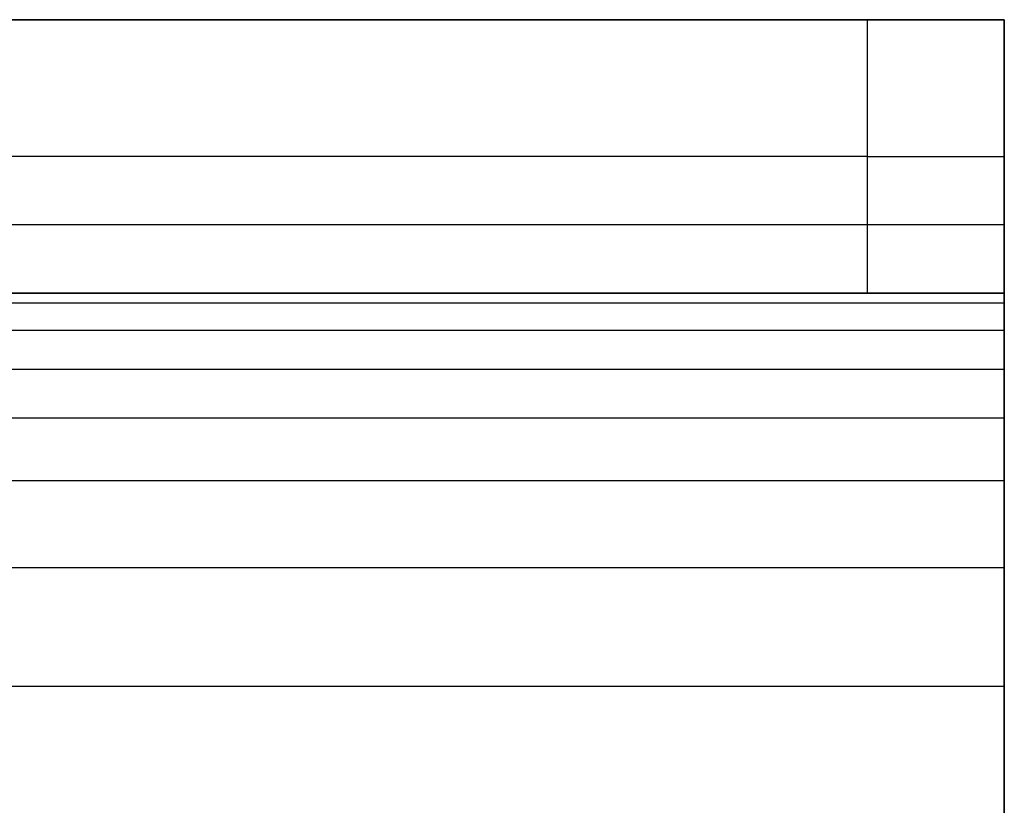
# Model space of a CAD drawing. Header units: millimetres. Extents: x -2489 to -2089, y -61 to 330.
# Tile 254 of 256: x -2096 to -2089, y 264 to 270. Entities that reach past the tile are written whole.
import ezdxf

# ---------------------------------------------------------------- set-up
doc = ezdxf.new("R2010")
doc.units = ezdxf.units.MM
doc.layers.add('Layer 01', color=7, linetype='Continuous', true_color=0x000000)

msp = doc.modelspace()

# ---------------------------------------------------------------- linework, layer by layer
at = {"layer": 'Layer 01'}
for p, q in [((-2098.1891, 270, 5), (-2088.8294, 270, 5)), ((-2088.8294, 268, 5.5), (-2088.8294, 270, 5.5)), ((-2088.8294, 264.5114, 15.9886), (-2088.8294, 269.9886, 10.5114)), ((-2089.8294, 269), (-2288.8294, 269)), ((-2088.8294, 269, 1), (-2088.8294, 269, 10)), ((-2088.8294, 268.5, 14.5), (-2088.8294, 267.0855, 13.0855)), ((-2098.1891, 268, 5), (-2088.8294, 268, 5))]:
    msp.add_line(p, q, dxfattribs=at)
at = {"layer": 'Layer 01', "extrusion": (0, -1, 0)}
msp.add_arc((-2089.8294, 1, -269), 1, 270, 0, dxfattribs=at)
at = {"layer": 'Layer 01'}
for points, degree in [([(-2088.8294, 270, 10), (-2188.8294, 270, 10), (-2288.8294, 270, 10)], 2), ([(-2288.8294, 270), (-2189.3294, 270), (-2089.8294, 270)], 2), ([(-2089.8294, 268), (-2089.8294, 269), (-2089.8294, 270)], 2), ([(-2088.8294, 270, 10), (-2088.8294, 270, 16), (-2088.8294, 264, 16)], 2), ([(-2088.8294, 270, 1), (-2088.8294, 269, 1), (-2088.8294, 268, 1)], 2), ([(-2088.8294, 270, 1), (-2088.8294, 270, 5.5), (-2088.8294, 270, 10)], 2), ([(-2088.8294, 268, 10), (-2088.8294, 269, 10), (-2088.8294, 270, 10)], 2), ([(-2088.8294, 268.5, 14.5), (-2188.8294, 268.5, 14.5), (-2288.8294, 268.5, 14.5)], 2), ([(-2288.8294, 268, 10), (-2222.1627, 268, 10), (-2155.496, 268, 10), (-2088.8294, 268, 10)], 3), ([(-2089.8294, 268), (-2189.3294, 268), (-2288.8294, 268)], 2), ([(-2088.8294, 268, 10), (-2088.8294, 268, 5.5), (-2088.8294, 268, 1)], 2), ([(-2088.8294, 267.9264, 11.1234), (-2188.8294, 267.9264, 11.1234), (-2288.8294, 267.9264, 11.1234)], 2), ([(-2088.8294, 267.7276, 11.9925), (-2188.8294, 267.7276, 11.9925), (-2288.8294, 267.7276, 11.9925)], 2), ([(-2088.8294, 267.4413, 12.6273), (-2188.8294, 267.4413, 12.6273), (-2288.8294, 267.4413, 12.6273)], 2), ([(-2088.8294, 267.0858, 13.0858), (-2188.8294, 267.0858, 13.0858), (-2288.8294, 267.0858, 13.0858)], 2), ([(-2088.8294, 266.6273, 13.4413), (-2188.8294, 266.6273, 13.4413), (-2288.8294, 266.6273, 13.4413)], 2), ([(-2088.8294, 265.9925, 13.7276), (-2188.8294, 265.9925, 13.7276), (-2288.8294, 265.9925, 13.7276)], 2), ([(-2088.8294, 265.1234, 13.9264), (-2188.8294, 265.1234, 13.9264), (-2288.8294, 265.1234, 13.9264)], 2)]:
    msp.add_open_spline(points, degree=degree, dxfattribs=at)
for points, weights in [([(-2089.8294, 270), (-2088.8294, 270), (-2088.8294, 270, 1)], [1, 0.707106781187, 1]), ([(-2088.8294, 268, 1), (-2088.8294, 268), (-2089.8294, 268)], [1, 0.707106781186, 1])]:
    msp.add_rational_spline(points, weights, degree=2, dxfattribs=at)
msp.add_open_spline([(-2088.8294, 264, 14), (-2088.8294, 265.6934, 13.9948), (-2088.8294, 266.5838, 13.5873), (-2088.8294, 267.5873, 12.5838), (-2088.8294, 267.9948, 11.6934), (-2088.8294, 268, 10)], degree=3, knots=[0, 0, 0, 0, 3.382223, 3.382223, 6.764446, 6.764446, 6.764446, 6.764446], dxfattribs=at)

doc.saveas('drawing.dxf')
